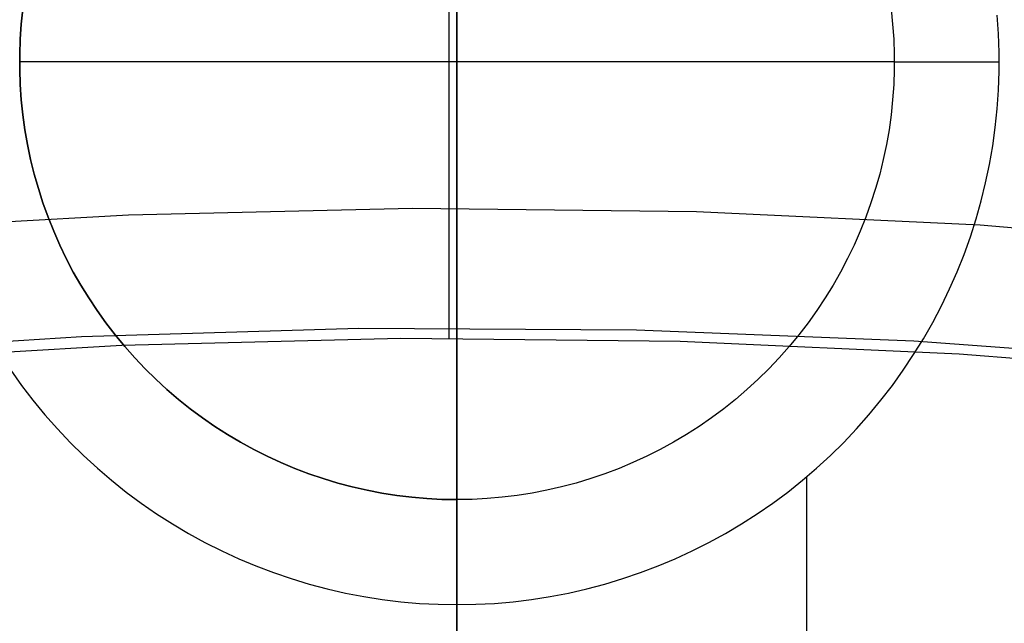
# Model space of a CAD drawing. Header units: millimetres. Extents: x 8926 to 10090, y -5004 to -3986.
# Tile 116 of 256: x 9505.56 to 9508.37, y -4331.35 to -4329.63. Entities that reach past the tile are written whole.
import ezdxf

# ---------------------------------------------------------------- set-up
doc = ezdxf.new("R2010")
doc.units = ezdxf.units.MM
for name, color, linetype in [('1', 7, 'Continuous'), ('COLOR EXT', 7, 'Continuous'), ('luz', 7, 'Continuous')]:
    doc.layers.add(name, color=color, linetype=linetype)
doc.layers.add('BLANCO METALICO', color=7, linetype='Continuous', true_color=0xededed)

msp = doc.modelspace()

# ---------------------------------------------------------------- linework, layer by layer
at = {"layer": '1', "color": 250, "true_color": 0x111111}
for p, q in [((9506.8053, -4327.4233, 46.0441), (9506.8053, -4332.0056, 48.3312)), ((9506.8053, -4332.0056, 96.1312), (9506.8053, -4327.8935, 98.1904))]:
    msp.add_line(p, q, dxfattribs=at)
at = {"layer": 'BLANCO METALICO', "color": 3, "true_color": 0x00ff00}
msp.add_line((9506.805, -4340.0053, 218.114), (9506.805, -4328.0053, 218.114), dxfattribs=at)
at = {"layer": 'BLANCO METALICO'}
for p, q in [((9506.7828, -4330.535, 251.5104), (9506.7828, -4328.5053, 251.5104)), ((9506.8053, -4329.4133, 239.5034), (9506.8053, -4329.6968, 238.6826)), ((9506.805, -4329.6085, 237.9665), (9506.805, -4329.7682, 237.6679)), ((9506.8053, -4329.6968, 238.6826), (9506.8053, -4330.0081, 237.872)), ((9506.805, -4329.7682, 237.6679), (9506.805, -4329.938, 237.3748)), ((9506.805, -4329.938, 237.3748), (9506.805, -4330.1175, 237.0877)), ((9506.8053, -4330.0081, 237.872), (9506.8053, -4330.3471, 237.0725)), ((9506.805, -4330.1175, 237.0877), (9506.805, -4330.3067, 236.8068)), ((9505.8661, -4330.1826, 247.3632), (9506.6778, -4330.164, 247.3632)), ((9506.6778, -4330.164, 247.3632), (9507.4896, -4330.1737, 247.3632)), ((9506.8053, -4330.1818, 248.2845), (9506.8053, -4330.1639, 247.4727)), ((9506.8053, -4330.1639, 247.4727), (9506.8053, -4330.1742, 246.6609)), ((9505.0555, -4330.2293, 247.3632), (9505.8661, -4330.1826, 247.3632)), ((9506.8053, -4330.1742, 246.6609), (9506.8053, -4330.2128, 245.8499)), ((9506.8053, -4330.228, 249.095), (9506.8053, -4330.1818, 248.2845)), ((9507.4896, -4330.1737, 247.3632), (9508.3006, -4330.2116, 247.3632)), ((9506.8053, -4330.2128, 245.8499), (9506.8053, -4330.2795, 245.0407)), ((9506.8053, -4330.3023, 249.9036), (9506.8053, -4330.228, 249.095)), ((9508.3006, -4330.2116, 247.3632), (9509.1098, -4330.2777, 247.3632)), ((9506.8053, -4330.2795, 245.0407), (9506.8053, -4330.3743, 244.2344)), ((9506.805, -4330.3067, 236.8068), (9506.805, -4330.5053, 236.5324)), ((9506.8053, -4330.4047, 250.709), (9506.8053, -4330.3023, 249.9036)), ((9506.8053, -4330.3471, 237.0725), (9506.8053, -4330.7133, 236.2851)), ((9506.8053, -4330.3743, 244.2344), (9506.8053, -4330.4971, 243.4318)), ((9506.8053, -4330.535, 251.5104), (9506.8053, -4330.4047, 250.709)), ((9505.732, -4330.5304, 236.5324), (9506.5249, -4330.507, 236.5324)), ((9506.5249, -4330.507, 236.5324), (9507.3182, -4330.511, 236.5324)), ((9506.8053, -4330.4971, 243.4318), (9506.8053, -4330.6478, 242.634)), ((9504.9403, -4330.581, 236.5324), (9505.732, -4330.5304, 236.5324)), ((9505.847, -4330.555, 251.5104), (9506.6449, -4330.5356, 251.5104)), ((9506.6449, -4330.5356, 251.5104), (9507.4431, -4330.5439, 251.5104)), ((9507.3182, -4330.511, 236.5324), (9508.1109, -4330.5424, 236.5324)), ((9505.0502, -4330.6022, 251.5104), (9505.847, -4330.555, 251.5104)), ((9507.4431, -4330.5439, 251.5104), (9508.2405, -4330.5799, 251.5104)), ((9508.1109, -4330.5424, 236.5324), (9508.902, -4330.6011, 236.5324)), ((9508.2405, -4330.5799, 251.5104), (9509.0362, -4330.6436, 251.5104)), ((9506.8053, -4330.6478, 242.634), (9506.8053, -4330.8261, 241.8419)), ((9506.8053, -4330.7133, 236.2851), (9506.8053, -4331.1062, 235.5108)), ((9506.8053, -4330.8261, 241.8419), (9506.8053, -4331.0318, 241.0565)), ((9506.8053, -4331.0318, 241.0565), (9506.8053, -4331.2647, 240.2787)), ((9506.8053, -4331.1062, 235.5108), (9506.8053, -4331.5254, 234.7503)), ((9506.8053, -4331.2647, 240.2787), (9506.8053, -4331.5246, 239.5095))]:
    msp.add_line(p, q, dxfattribs=at)
at = {"layer": 'COLOR EXT', "color": 30, "true_color": 0xff8d00}
for p, q in [((9506.8053, -4331.7462, 26.5621), (9506.8053, -4320.9962, 26.5621)), ((9506.8053, -4328.4962, 22.2621), (9506.8053, -4330.9962, 22.2621)), ((9505.5599, -4329.6385, 22.2621), (9505.5644, -4329.5956, 22.2621)), ((9505.5644, -4329.5956, 16.5621), (9505.5599, -4329.6385, 16.5621)), ((9505.5599, -4329.6385, 19.4121), (9505.5644, -4329.5956, 19.4121)), ((9508.0462, -4329.5956, 16.5621), (9508.0506, -4329.6385, 16.5621)), ((9508.0462, -4329.5956, 22.2621), (9508.0506, -4329.6385, 22.2621)), ((9508.0462, -4329.5956, 19.4121), (9508.0506, -4329.6385, 19.4121)), ((9508.3532, -4329.666, 16.2621), (9508.3495, -4329.6126, 16.2621)), ((9505.557, -4329.6815, 22.2621), (9505.5599, -4329.6385, 22.2621)), ((9505.5599, -4329.6385, 16.5621), (9505.557, -4329.6815, 16.5621)), ((9505.557, -4329.6815, 19.4121), (9505.5599, -4329.6385, 19.4121)), ((9508.0506, -4329.6385, 16.5621), (9508.0536, -4329.6815, 16.5621)), ((9508.0506, -4329.6385, 22.2621), (9508.0536, -4329.6815, 22.2621)), ((9508.0506, -4329.6385, 19.4121), (9508.0536, -4329.6815, 19.4121)), ((9508.3551, -4329.7195, 16.2621), (9508.3532, -4329.666, 16.2621)), ((9505.5555, -4329.7247, 22.2621), (9505.557, -4329.6815, 22.2621)), ((9505.557, -4329.6815, 16.5621), (9505.5555, -4329.7247, 16.5621)), ((9505.5555, -4329.7247, 19.4121), (9505.557, -4329.6815, 19.4121)), ((9508.0536, -4329.6815, 16.5621), (9508.0551, -4329.7247, 16.5621)), ((9508.0536, -4329.6815, 22.2621), (9508.0551, -4329.7247, 22.2621)), ((9508.0536, -4329.6815, 19.4121), (9508.0551, -4329.7247, 19.4121)), ((9508.3551, -4329.773, 16.2621), (9508.3551, -4329.7195, 16.2621)), ((9508.0553, -4329.7462, 22.2621), (9505.5553, -4329.7462, 22.2621)), ((9505.5555, -4329.7678, 22.2621), (9505.5555, -4329.7247, 22.2621)), ((9505.5555, -4329.7247, 16.5621), (9505.5555, -4329.7678, 16.5621)), ((9505.5555, -4329.7678, 19.4121), (9505.5555, -4329.7247, 19.4121)), ((9508.0551, -4329.7247, 16.5621), (9508.0551, -4329.7678, 16.5621)), ((9508.0551, -4329.7247, 22.2621), (9508.0551, -4329.7678, 22.2621)), ((9508.0551, -4329.7247, 19.4121), (9508.0551, -4329.7678, 19.4121)), ((9508.0553, -4329.7462, 16.5621), (9508.3553, -4329.7462, 16.2621)), ((9508.0553, -4329.7462, 22.2621), (9508.0553, -4329.7462, 16.5621)), ((9505.557, -4329.811, 22.2621), (9505.5555, -4329.7678, 22.2621)), ((9505.5555, -4329.7678, 16.5621), (9505.557, -4329.811, 16.5621)), ((9505.557, -4329.811, 19.4121), (9505.5555, -4329.7678, 19.4121)), ((9508.0551, -4329.7678, 16.5621), (9508.0536, -4329.811, 16.5621)), ((9508.0551, -4329.7678, 22.2621), (9508.0536, -4329.811, 22.2621)), ((9508.0551, -4329.7678, 19.4121), (9508.0536, -4329.811, 19.4121)), ((9508.3532, -4329.8265, 16.2621), (9508.3551, -4329.773, 16.2621)), ((9505.5599, -4329.854, 22.2621), (9505.557, -4329.811, 22.2621)), ((9505.557, -4329.811, 16.5621), (9505.5599, -4329.854, 16.5621)), ((9505.5599, -4329.854, 19.4121), (9505.557, -4329.811, 19.4121)), ((9508.0536, -4329.811, 16.5621), (9508.0506, -4329.854, 16.5621)), ((9508.0536, -4329.811, 22.2621), (9508.0506, -4329.854, 22.2621)), ((9508.0536, -4329.811, 19.4121), (9508.0506, -4329.854, 19.4121)), ((9508.3495, -4329.8799, 16.2621), (9508.3532, -4329.8265, 16.2621)), ((9505.5644, -4329.8969, 22.2621), (9505.5599, -4329.854, 22.2621)), ((9505.5599, -4329.854, 16.5621), (9505.5644, -4329.8969, 16.5621)), ((9505.5644, -4329.8969, 19.4121), (9505.5599, -4329.854, 19.4121)), ((9508.0506, -4329.854, 16.5621), (9508.0462, -4329.8969, 16.5621)), ((9508.0506, -4329.854, 22.2621), (9508.0462, -4329.8969, 22.2621)), ((9508.0506, -4329.854, 19.4121), (9508.0462, -4329.8969, 19.4121)), ((9508.344, -4329.9331, 16.2621), (9508.3495, -4329.8799, 16.2621)), ((9505.5703, -4329.9397, 22.2621), (9505.5644, -4329.8969, 22.2621)), ((9505.5644, -4329.8969, 16.5621), (9505.5703, -4329.9397, 16.5621)), ((9505.5703, -4329.9397, 19.4121), (9505.5644, -4329.8969, 19.4121)), ((9508.0462, -4329.8969, 16.5621), (9508.0402, -4329.9397, 16.5621)), ((9508.0462, -4329.8969, 22.2621), (9508.0402, -4329.9397, 22.2621)), ((9508.0462, -4329.8969, 19.4121), (9508.0402, -4329.9397, 19.4121)), ((9505.5778, -4329.9822, 22.2621), (9505.5703, -4329.9397, 22.2621)), ((9505.5703, -4329.9397, 16.5621), (9505.5778, -4329.9822, 16.5621)), ((9505.5778, -4329.9822, 19.4121), (9505.5703, -4329.9397, 19.4121)), ((9508.0402, -4329.9397, 16.5621), (9508.0328, -4329.9822, 16.5621)), ((9508.0402, -4329.9397, 22.2621), (9508.0328, -4329.9822, 22.2621)), ((9508.0402, -4329.9397, 19.4121), (9508.0328, -4329.9822, 19.4121)), ((9508.3366, -4329.9861, 16.2621), (9508.344, -4329.9331, 16.2621)), ((9505.5866, -4330.0244, 22.2621), (9505.5778, -4329.9822, 22.2621)), ((9505.5778, -4329.9822, 16.5621), (9505.5866, -4330.0244, 16.5621)), ((9505.5866, -4330.0244, 19.4121), (9505.5778, -4329.9822, 19.4121)), ((9508.0328, -4329.9822, 16.5621), (9508.0239, -4330.0244, 16.5621)), ((9508.0328, -4329.9822, 22.2621), (9508.0239, -4330.0244, 22.2621)), ((9508.0328, -4329.9822, 19.4121), (9508.0239, -4330.0244, 19.4121)), ((9508.3274, -4330.0388, 16.2621), (9508.3366, -4329.9861, 16.2621)), ((9505.597, -4330.0663, 22.2621), (9505.5866, -4330.0244, 22.2621)), ((9505.5866, -4330.0244, 16.5621), (9505.597, -4330.0663, 16.5621)), ((9505.597, -4330.0663, 19.4121), (9505.5866, -4330.0244, 19.4121)), ((9508.0239, -4330.0244, 16.5621), (9508.0136, -4330.0663, 16.5621)), ((9508.0239, -4330.0244, 22.2621), (9508.0136, -4330.0663, 22.2621)), ((9508.0239, -4330.0244, 19.4121), (9508.0136, -4330.0663, 19.4121)), ((9508.3164, -4330.0912, 16.2621), (9508.3274, -4330.0388, 16.2621)), ((9505.6087, -4330.1078, 22.2621), (9505.597, -4330.0663, 22.2621)), ((9505.597, -4330.0663, 16.5621), (9505.6087, -4330.1078, 16.5621)), ((9505.6087, -4330.1078, 19.4121), (9505.597, -4330.0663, 19.4121)), ((9508.0136, -4330.0663, 16.5621), (9508.0019, -4330.1078, 16.5621)), ((9508.0136, -4330.0663, 22.2621), (9508.0019, -4330.1078, 22.2621)), ((9508.0136, -4330.0663, 19.4121), (9508.0019, -4330.1078, 19.4121)), ((9505.6219, -4330.1489, 22.2621), (9505.6087, -4330.1078, 22.2621)), ((9505.6087, -4330.1078, 16.5621), (9505.6219, -4330.1489, 16.5621)), ((9505.6219, -4330.1489, 19.4121), (9505.6087, -4330.1078, 19.4121)), ((9508.0019, -4330.1078, 16.5621), (9507.9887, -4330.1489, 16.5621)), ((9508.0019, -4330.1078, 22.2621), (9507.9887, -4330.1489, 22.2621)), ((9508.0019, -4330.1078, 19.4121), (9507.9887, -4330.1489, 19.4121)), ((9508.3036, -4330.1431, 16.2621), (9508.3164, -4330.0912, 16.2621)), ((9508.289, -4330.1946, 16.2621), (9508.3036, -4330.1431, 16.2621)), ((9505.6365, -4330.1895, 22.2621), (9505.6219, -4330.1489, 22.2621)), ((9505.6219, -4330.1489, 16.5621), (9505.6365, -4330.1895, 16.5621)), ((9505.6365, -4330.1895, 19.4121), (9505.6219, -4330.1489, 19.4121)), ((9507.9887, -4330.1489, 16.5621), (9507.9741, -4330.1895, 16.5621)), ((9507.9887, -4330.1489, 22.2621), (9507.9741, -4330.1895, 22.2621)), ((9507.9887, -4330.1489, 19.4121), (9507.9741, -4330.1895, 19.4121)), ((9505.6525, -4330.2296, 22.2621), (9505.6365, -4330.1895, 22.2621)), ((9505.6365, -4330.1895, 16.5621), (9505.6525, -4330.2296, 16.5621)), ((9505.6525, -4330.2296, 19.4121), (9505.6365, -4330.1895, 19.4121)), ((9507.9741, -4330.1895, 16.5621), (9507.9581, -4330.2296, 16.5621)), ((9507.9741, -4330.1895, 22.2621), (9507.9581, -4330.2296, 22.2621)), ((9507.9741, -4330.1895, 19.4121), (9507.9581, -4330.2296, 19.4121)), ((9508.2727, -4330.2455, 16.2621), (9508.289, -4330.1946, 16.2621)), ((9505.6699, -4330.2691, 22.2621), (9505.6525, -4330.2296, 22.2621)), ((9505.6525, -4330.2296, 16.5621), (9505.6699, -4330.2691, 16.5621)), ((9505.6699, -4330.2691, 19.4121), (9505.6525, -4330.2296, 19.4121)), ((9507.9581, -4330.2296, 16.5621), (9507.9407, -4330.2691, 16.5621)), ((9507.9581, -4330.2296, 22.2621), (9507.9407, -4330.2691, 22.2621)), ((9507.9581, -4330.2296, 19.4121), (9507.9407, -4330.2691, 19.4121)), ((9508.2546, -4330.2959, 16.2621), (9508.2727, -4330.2455, 16.2621)), ((9505.6886, -4330.308, 22.2621), (9505.6699, -4330.2691, 22.2621)), ((9505.6699, -4330.2691, 16.5621), (9505.6886, -4330.308, 16.5621)), ((9505.6886, -4330.308, 19.4121), (9505.6699, -4330.2691, 19.4121)), ((9507.9407, -4330.2691, 16.5621), (9507.922, -4330.308, 16.5621)), ((9507.9407, -4330.2691, 22.2621), (9507.922, -4330.308, 22.2621)), ((9507.9407, -4330.2691, 19.4121), (9507.922, -4330.308, 19.4121)), ((9505.7087, -4330.3462, 22.2621), (9505.6886, -4330.308, 22.2621)), ((9505.6886, -4330.308, 16.5621), (9505.7087, -4330.3462, 16.5621)), ((9505.7087, -4330.3462, 19.4121), (9505.6886, -4330.308, 19.4121)), ((9507.922, -4330.308, 16.5621), (9507.9019, -4330.3462, 16.5621)), ((9507.922, -4330.308, 22.2621), (9507.9019, -4330.3462, 22.2621)), ((9507.922, -4330.308, 19.4121), (9507.9019, -4330.3462, 19.4121)), ((9508.2347, -4330.3456, 16.2621), (9508.2546, -4330.2959, 16.2621)), ((9505.73, -4330.3837, 22.2621), (9505.7087, -4330.3462, 22.2621)), ((9505.7087, -4330.3462, 16.5621), (9505.73, -4330.3837, 16.5621)), ((9505.73, -4330.3837, 19.4121), (9505.7087, -4330.3462, 19.4121)), ((9507.9019, -4330.3462, 16.5621), (9507.8806, -4330.3837, 16.5621)), ((9507.9019, -4330.3462, 22.2621), (9507.8806, -4330.3837, 22.2621)), ((9507.9019, -4330.3462, 19.4121), (9507.8806, -4330.3837, 19.4121)), ((9508.2132, -4330.3946, 16.2621), (9508.2347, -4330.3456, 16.2621)), ((9505.7527, -4330.4204, 22.2621), (9505.73, -4330.3837, 22.2621)), ((9505.73, -4330.3837, 16.5621), (9505.7527, -4330.4204, 16.5621)), ((9505.7527, -4330.4204, 19.4121), (9505.73, -4330.3837, 19.4121)), ((9507.8806, -4330.3837, 16.5621), (9507.8579, -4330.4204, 16.5621)), ((9507.8806, -4330.3837, 22.2621), (9507.8579, -4330.4204, 22.2621)), ((9507.8806, -4330.3837, 19.4121), (9507.8579, -4330.4204, 19.4121)), ((9508.19, -4330.4428, 16.2621), (9508.2132, -4330.3946, 16.2621)), ((9505.7766, -4330.4563, 22.2621), (9505.7527, -4330.4204, 22.2621)), ((9505.7527, -4330.4204, 16.5621), (9505.7766, -4330.4563, 16.5621)), ((9505.7766, -4330.4563, 19.4121), (9505.7527, -4330.4204, 19.4121)), ((9507.8579, -4330.4204, 16.5621), (9507.834, -4330.4563, 16.5621)), ((9507.8579, -4330.4204, 22.2621), (9507.834, -4330.4563, 22.2621)), ((9507.8579, -4330.4204, 19.4121), (9507.834, -4330.4563, 19.4121)), ((9508.1651, -4330.4902, 16.2621), (9508.19, -4330.4428, 16.2621)), ((9505.8017, -4330.4914, 22.2621), (9505.7766, -4330.4563, 22.2621)), ((9505.7766, -4330.4563, 16.5621), (9505.8017, -4330.4914, 16.5621)), ((9505.8017, -4330.4914, 19.4121), (9505.7766, -4330.4563, 19.4121)), ((9507.834, -4330.4563, 16.5621), (9507.8089, -4330.4914, 16.5621)), ((9507.834, -4330.4563, 22.2621), (9507.8089, -4330.4914, 22.2621)), ((9507.834, -4330.4563, 19.4121), (9507.8089, -4330.4914, 19.4121)), ((9505.828, -4330.5256, 22.2621), (9505.8017, -4330.4914, 22.2621)), ((9505.8017, -4330.4914, 16.5621), (9505.828, -4330.5256, 16.5621)), ((9505.828, -4330.5256, 19.4121), (9505.8017, -4330.4914, 19.4121)), ((9507.8089, -4330.4914, 16.5621), (9507.7826, -4330.5256, 16.5621)), ((9507.8089, -4330.4914, 22.2621), (9507.7826, -4330.5256, 22.2621)), ((9507.8089, -4330.4914, 19.4121), (9507.7826, -4330.5256, 19.4121)), ((9508.1386, -4330.5366, 16.2621), (9508.1651, -4330.4902, 16.2621)), ((9505.8555, -4330.5589, 22.2621), (9505.828, -4330.5256, 22.2621)), ((9505.828, -4330.5256, 16.5621), (9505.8555, -4330.5589, 16.5621)), ((9505.8555, -4330.5589, 19.4121), (9505.828, -4330.5256, 19.4121)), ((9507.7826, -4330.5256, 16.5621), (9507.7551, -4330.5589, 16.5621)), ((9507.7826, -4330.5256, 22.2621), (9507.7551, -4330.5589, 22.2621)), ((9507.7826, -4330.5256, 19.4121), (9507.7551, -4330.5589, 19.4121)), ((9508.1105, -4330.5822, 16.2621), (9508.1386, -4330.5366, 16.2621)), ((9505.8841, -4330.5912, 22.2621), (9505.8555, -4330.5589, 22.2621)), ((9505.8555, -4330.5589, 16.5621), (9505.8841, -4330.5912, 16.5621)), ((9505.8841, -4330.5912, 19.4121), (9505.8555, -4330.5589, 19.4121)), ((9507.7551, -4330.5589, 16.5621), (9507.7265, -4330.5912, 16.5621)), ((9507.7551, -4330.5589, 22.2621), (9507.7265, -4330.5912, 22.2621)), ((9507.7551, -4330.5589, 19.4121), (9507.7265, -4330.5912, 19.4121)), ((9505.9138, -4330.6225, 22.2621), (9505.8841, -4330.5912, 22.2621)), ((9505.8841, -4330.5912, 16.5621), (9505.9138, -4330.6225, 16.5621)), ((9505.9138, -4330.6225, 19.4121), (9505.8841, -4330.5912, 19.4121)), ((9507.7265, -4330.5912, 16.5621), (9507.6968, -4330.6225, 16.5621)), ((9507.7265, -4330.5912, 22.2621), (9507.6968, -4330.6225, 22.2621)), ((9507.7265, -4330.5912, 19.4121), (9507.6968, -4330.6225, 19.4121)), ((9508.0809, -4330.6267, 16.2621), (9508.1105, -4330.5822, 16.2621)), ((9505.9446, -4330.6527, 22.2621), (9505.9138, -4330.6225, 22.2621)), ((9505.9138, -4330.6225, 16.5621), (9505.9446, -4330.6527, 16.5621)), ((9505.9446, -4330.6527, 19.4121), (9505.9138, -4330.6225, 19.4121)), ((9507.6968, -4330.6225, 16.5621), (9507.666, -4330.6527, 16.5621)), ((9507.6968, -4330.6225, 22.2621), (9507.666, -4330.6527, 22.2621)), ((9507.6968, -4330.6225, 19.4121), (9507.666, -4330.6527, 19.4121)), ((9505.5297, -4330.6267, 16.2621), (9505.5608, -4330.6703, 16.2621)), ((9508.0498, -4330.6703, 16.2621), (9508.0809, -4330.6267, 16.2621)), ((9505.5608, -4330.6703, 16.2621), (9505.5934, -4330.7127, 16.2621)), ((9505.9764, -4330.6819, 22.2621), (9505.9446, -4330.6527, 22.2621)), ((9505.9446, -4330.6527, 16.5621), (9505.9764, -4330.6819, 16.5621)), ((9505.9764, -4330.6819, 19.4121), (9505.9446, -4330.6527, 19.4121)), ((9507.666, -4330.6527, 16.5621), (9507.6342, -4330.6819, 16.5621)), ((9507.666, -4330.6527, 22.2621), (9507.6342, -4330.6819, 22.2621)), ((9507.666, -4330.6527, 19.4121), (9507.6342, -4330.6819, 19.4121)), ((9508.0171, -4330.7127, 16.2621), (9508.0498, -4330.6703, 16.2621)), ((9506.0092, -4330.7099, 22.2621), (9505.9764, -4330.6819, 22.2621)), ((9505.9764, -4330.6819, 16.5621), (9506.0092, -4330.7099, 16.5621)), ((9506.0092, -4330.7099, 19.4121), (9505.9764, -4330.6819, 19.4121)), ((9507.6342, -4330.6819, 16.5621), (9507.6014, -4330.7099, 16.5621)), ((9507.6342, -4330.6819, 22.2621), (9507.6014, -4330.7099, 22.2621)), ((9507.6342, -4330.6819, 19.4121), (9507.6014, -4330.7099, 19.4121)), ((9505.5934, -4330.7127, 16.2621), (9505.6275, -4330.7539, 16.2621)), ((9506.0429, -4330.7368, 22.2621), (9506.0092, -4330.7099, 22.2621)), ((9506.0092, -4330.7099, 16.5621), (9506.0429, -4330.7368, 16.5621)), ((9506.0429, -4330.7368, 19.4121), (9506.0092, -4330.7099, 19.4121)), ((9507.6014, -4330.7099, 16.5621), (9507.5677, -4330.7368, 16.5621)), ((9507.6014, -4330.7099, 22.2621), (9507.5677, -4330.7368, 22.2621)), ((9507.6014, -4330.7099, 19.4121), (9507.5677, -4330.7368, 19.4121)), ((9507.983, -4330.7539, 16.2621), (9508.0171, -4330.7127, 16.2621)), ((9505.6275, -4330.7539, 16.2621), (9505.663, -4330.794, 16.2621)), ((9506.0776, -4330.7626, 22.2621), (9506.0429, -4330.7368, 22.2621)), ((9506.0429, -4330.7368, 16.5621), (9506.0776, -4330.7626, 16.5621)), ((9506.0776, -4330.7626, 19.4121), (9506.0429, -4330.7368, 19.4121)), ((9506.1131, -4330.7871, 22.2621), (9506.0776, -4330.7626, 22.2621)), ((9506.0776, -4330.7626, 16.5621), (9506.1131, -4330.7871, 16.5621)), ((9506.1131, -4330.7871, 19.4121), (9506.0776, -4330.7626, 19.4121)), ((9507.533, -4330.7626, 16.5621), (9507.4975, -4330.7871, 16.5621)), ((9507.533, -4330.7626, 22.2621), (9507.4975, -4330.7871, 22.2621)), ((9507.533, -4330.7626, 19.4121), (9507.4975, -4330.7871, 19.4121)), ((9507.5677, -4330.7368, 16.5621), (9507.533, -4330.7626, 16.5621)), ((9507.5677, -4330.7368, 22.2621), (9507.533, -4330.7626, 22.2621)), ((9507.5677, -4330.7368, 19.4121), (9507.533, -4330.7626, 19.4121)), ((9507.9476, -4330.794, 16.2621), (9507.983, -4330.7539, 16.2621)), ((9506.1494, -4330.8104, 22.2621), (9506.1131, -4330.7871, 22.2621)), ((9506.1131, -4330.7871, 16.5621), (9506.1494, -4330.8104, 16.5621)), ((9506.1494, -4330.8104, 19.4121), (9506.1131, -4330.7871, 19.4121)), ((9507.4975, -4330.7871, 16.5621), (9507.4612, -4330.8104, 16.5621)), ((9507.4975, -4330.7871, 22.2621), (9507.4612, -4330.8104, 22.2621)), ((9507.4975, -4330.7871, 19.4121), (9507.4612, -4330.8104, 19.4121)), ((9505.663, -4330.794, 16.2621), (9505.6999, -4330.8328, 16.2621)), ((9506.1865, -4330.8324, 22.2621), (9506.1494, -4330.8104, 22.2621)), ((9506.1494, -4330.8104, 16.5621), (9506.1865, -4330.8324, 16.5621)), ((9506.1865, -4330.8324, 19.4121), (9506.1494, -4330.8104, 19.4121)), ((9507.4612, -4330.8104, 16.5621), (9507.424, -4330.8324, 16.5621)), ((9507.4612, -4330.8104, 22.2621), (9507.424, -4330.8324, 22.2621)), ((9507.4612, -4330.8104, 19.4121), (9507.424, -4330.8324, 19.4121)), ((9507.9107, -4330.8328, 16.2621), (9507.9476, -4330.794, 16.2621)), ((9505.6999, -4330.8328, 16.2621), (9505.738, -4330.8703, 16.2621)), ((9506.2244, -4330.8531, 22.2621), (9506.1865, -4330.8324, 22.2621)), ((9506.1865, -4330.8324, 16.5621), (9506.2244, -4330.8531, 16.5621)), ((9506.2244, -4330.8531, 19.4121), (9506.1865, -4330.8324, 19.4121)), ((9507.424, -4330.8324, 16.5621), (9507.3862, -4330.8531, 16.5621)), ((9507.424, -4330.8324, 22.2621), (9507.3862, -4330.8531, 22.2621)), ((9507.424, -4330.8324, 19.4121), (9507.3862, -4330.8531, 19.4121)), ((9507.8726, -4330.8703, 16.2621), (9507.9107, -4330.8328, 16.2621)), ((9505.738, -4330.8703, 16.2621), (9505.7774, -4330.9064, 16.2621)), ((9506.2629, -4330.8725, 22.2621), (9506.2244, -4330.8531, 22.2621)), ((9506.2244, -4330.8531, 16.5621), (9506.2629, -4330.8725, 16.5621)), ((9506.2629, -4330.8725, 19.4121), (9506.2244, -4330.8531, 19.4121)), ((9506.3021, -4330.8905, 22.2621), (9506.2629, -4330.8725, 22.2621)), ((9506.2629, -4330.8725, 16.5621), (9506.3021, -4330.8905, 16.5621)), ((9506.3021, -4330.8905, 19.4121), (9506.2629, -4330.8725, 19.4121)), ((9507.3476, -4330.8725, 16.5621), (9507.3084, -4330.8905, 16.5621)), ((9507.3476, -4330.8725, 22.2621), (9507.3084, -4330.8905, 22.2621)), ((9507.3476, -4330.8725, 19.4121), (9507.3084, -4330.8905, 19.4121)), ((9507.3862, -4330.8531, 16.5621), (9507.3476, -4330.8725, 16.5621)), ((9507.3862, -4330.8531, 22.2621), (9507.3476, -4330.8725, 22.2621)), ((9507.3862, -4330.8531, 19.4121), (9507.3476, -4330.8725, 19.4121)), ((9507.8331, -4330.9064, 16.2621), (9507.8726, -4330.8703, 16.2621)), ((9506.3419, -4330.9072, 22.2621), (9506.3021, -4330.8905, 22.2621)), ((9506.3021, -4330.8905, 16.5621), (9506.3419, -4330.9072, 16.5621)), ((9506.3419, -4330.9072, 19.4121), (9506.3021, -4330.8905, 19.4121)), ((9507.3084, -4330.8905, 16.5621), (9507.2687, -4330.9072, 16.5621)), ((9507.3084, -4330.8905, 22.2621), (9507.2687, -4330.9072, 22.2621)), ((9507.3084, -4330.8905, 19.4121), (9507.2687, -4330.9072, 19.4121)), ((9505.7774, -4330.9064, 16.2621), (9505.8181, -4330.9412, 16.2621)), ((9506.3823, -4330.9225, 22.2621), (9506.3419, -4330.9072, 22.2621)), ((9506.3419, -4330.9072, 16.5621), (9506.3823, -4330.9225, 16.5621)), ((9506.3823, -4330.9225, 19.4121), (9506.3419, -4330.9072, 19.4121)), ((9506.4231, -4330.9364, 22.2621), (9506.3823, -4330.9225, 22.2621)), ((9506.3823, -4330.9225, 16.5621), (9506.4231, -4330.9364, 16.5621)), ((9506.4231, -4330.9364, 19.4121), (9506.3823, -4330.9225, 19.4121)), ((9507.2283, -4330.9225, 16.5621), (9507.1875, -4330.9364, 16.5621)), ((9507.2283, -4330.9225, 22.2621), (9507.1875, -4330.9364, 22.2621)), ((9507.2283, -4330.9225, 19.4121), (9507.1875, -4330.9364, 19.4121)), ((9507.2687, -4330.9072, 16.5621), (9507.2283, -4330.9225, 16.5621)), ((9507.2687, -4330.9072, 22.2621), (9507.2283, -4330.9225, 22.2621)), ((9507.2687, -4330.9072, 19.4121), (9507.2283, -4330.9225, 19.4121)), ((9507.7925, -4330.9412, 16.2621), (9507.8331, -4330.9064, 16.2621)), ((9507.8044, -4330.9312, 16.2621), (9507.8044, -4371.2181, 16.2621)), ((9505.8181, -4330.9412, 16.2621), (9505.8599, -4330.9746, 16.2621)), ((9506.4644, -4330.9489, 22.2621), (9506.4231, -4330.9364, 22.2621)), ((9506.4231, -4330.9364, 16.5621), (9506.4644, -4330.9489, 16.5621)), ((9506.4644, -4330.9489, 19.4121), (9506.4231, -4330.9364, 19.4121)), ((9506.5061, -4330.9599, 22.2621), (9506.4644, -4330.9489, 22.2621)), ((9506.4644, -4330.9489, 16.5621), (9506.5061, -4330.9599, 16.5621)), ((9506.5061, -4330.9599, 19.4121), (9506.4644, -4330.9489, 19.4121)), ((9506.5482, -4330.9695, 22.2621), (9506.5061, -4330.9599, 22.2621)), ((9506.5061, -4330.9599, 16.5621), (9506.5482, -4330.9695, 16.5621)), ((9506.5482, -4330.9695, 19.4121), (9506.5061, -4330.9599, 19.4121)), ((9507.1044, -4330.9599, 16.5621), (9507.0624, -4330.9695, 16.5621)), ((9507.1044, -4330.9599, 22.2621), (9507.0624, -4330.9695, 22.2621)), ((9507.1044, -4330.9599, 19.4121), (9507.0624, -4330.9695, 19.4121)), ((9507.1461, -4330.9489, 16.5621), (9507.1044, -4330.9599, 16.5621)), ((9507.1461, -4330.9489, 22.2621), (9507.1044, -4330.9599, 22.2621)), ((9507.1461, -4330.9489, 19.4121), (9507.1044, -4330.9599, 19.4121)), ((9507.1875, -4330.9364, 16.5621), (9507.1461, -4330.9489, 16.5621)), ((9507.1875, -4330.9364, 22.2621), (9507.1461, -4330.9489, 22.2621)), ((9507.1875, -4330.9364, 19.4121), (9507.1461, -4330.9489, 19.4121)), ((9507.7506, -4330.9746, 16.2621), (9507.7925, -4330.9412, 16.2621)), ((9505.8599, -4330.9746, 16.2621), (9505.9029, -4331.0065, 16.2621)), ((9506.5906, -4330.9777, 22.2621), (9506.5482, -4330.9695, 22.2621)), ((9506.5482, -4330.9695, 16.5621), (9506.5906, -4330.9777, 16.5621)), ((9506.5906, -4330.9777, 19.4121), (9506.5482, -4330.9695, 19.4121)), ((9506.6332, -4330.9844, 22.2621), (9506.5906, -4330.9777, 22.2621)), ((9506.5906, -4330.9777, 16.5621), (9506.6332, -4330.9844, 16.5621)), ((9506.6332, -4330.9844, 19.4121), (9506.5906, -4330.9777, 19.4121)), ((9506.6332, -4330.9844, 16.5621), (9506.6761, -4330.9896, 16.5621)), ((9506.6761, -4330.9896, 22.2621), (9506.6332, -4330.9844, 22.2621)), ((9506.6761, -4330.9896, 19.4121), (9506.6332, -4330.9844, 19.4121)), ((9506.9774, -4330.9844, 16.5621), (9506.9345, -4330.9896, 16.5621)), ((9506.9774, -4330.9844, 22.2621), (9506.9345, -4330.9896, 22.2621)), ((9506.9774, -4330.9844, 19.4121), (9506.9345, -4330.9896, 19.4121)), ((9507.02, -4330.9777, 16.5621), (9506.9774, -4330.9844, 16.5621)), ((9507.02, -4330.9777, 22.2621), (9506.9774, -4330.9844, 22.2621)), ((9507.02, -4330.9777, 19.4121), (9506.9774, -4330.9844, 19.4121)), ((9507.0624, -4330.9695, 16.5621), (9507.02, -4330.9777, 16.5621)), ((9507.0624, -4330.9695, 22.2621), (9507.02, -4330.9777, 22.2621)), ((9507.0624, -4330.9695, 19.4121), (9507.02, -4330.9777, 19.4121)), ((9507.7077, -4331.0065, 16.2621), (9507.7506, -4330.9746, 16.2621)), ((9505.9029, -4331.0065, 16.2621), (9505.9469, -4331.0369, 16.2621)), ((9506.719, -4330.9933, 22.2621), (9506.6761, -4330.9896, 22.2621)), ((9506.6761, -4330.9896, 16.5621), (9506.719, -4330.9933, 16.5621)), ((9506.719, -4330.9933, 19.4121), (9506.6761, -4330.9896, 19.4121)), ((9506.7621, -4330.9955, 22.2621), (9506.719, -4330.9933, 22.2621)), ((9506.719, -4330.9933, 16.5621), (9506.7621, -4330.9955, 16.5621)), ((9506.7621, -4330.9955, 19.4121), (9506.719, -4330.9933, 19.4121)), ((9506.8053, -4330.9962, 22.2621), (9506.7621, -4330.9955, 22.2621)), ((9506.7621, -4330.9955, 16.5621), (9506.8053, -4330.9962, 16.5621)), ((9506.8053, -4330.9962, 19.4121), (9506.7621, -4330.9955, 19.4121)), ((9506.8484, -4330.9955, 16.5621), (9506.8053, -4330.9962, 16.5621)), ((9506.8484, -4330.9955, 22.2621), (9506.8053, -4330.9962, 22.2621)), ((9506.8484, -4330.9955, 19.4121), (9506.8053, -4330.9962, 19.4121)), ((9506.8053, -4330.9962, 16.5621), (9506.8053, -4331.2962, 16.2621)), ((9506.8053, -4330.9962, 22.2621), (9506.8053, -4330.9962, 16.5621)), ((9506.8915, -4330.9933, 16.5621), (9506.8484, -4330.9955, 16.5621)), ((9506.8915, -4330.9933, 22.2621), (9506.8484, -4330.9955, 22.2621)), ((9506.8915, -4330.9933, 19.4121), (9506.8484, -4330.9955, 19.4121)), ((9506.9345, -4330.9896, 16.5621), (9506.8915, -4330.9933, 16.5621)), ((9506.9345, -4330.9896, 22.2621), (9506.8915, -4330.9933, 22.2621)), ((9506.9345, -4330.9896, 19.4121), (9506.8915, -4330.9933, 19.4121)), ((9507.6636, -4331.0369, 16.2621), (9507.7077, -4331.0065, 16.2621)), ((9505.9469, -4331.0369, 16.2621), (9505.992, -4331.0657, 16.2621)), ((9507.6186, -4331.0657, 16.2621), (9507.6636, -4331.0369, 16.2621)), ((9505.992, -4331.0657, 16.2621), (9506.038, -4331.093, 16.2621)), ((9507.5726, -4331.093, 16.2621), (9507.6186, -4331.0657, 16.2621)), ((9506.038, -4331.093, 16.2621), (9506.085, -4331.1187, 16.2621)), ((9507.5256, -4331.1187, 16.2621), (9507.5726, -4331.093, 16.2621)), ((9506.085, -4331.1187, 16.2621), (9506.1328, -4331.1428, 16.2621)), ((9507.4778, -4331.1428, 16.2621), (9507.5256, -4331.1187, 16.2621)), ((9506.1328, -4331.1428, 16.2621), (9506.1814, -4331.1651, 16.2621)), ((9507.4292, -4331.1651, 16.2621), (9507.4778, -4331.1428, 16.2621)), ((9506.1814, -4331.1651, 16.2621), (9506.2307, -4331.1858, 16.2621)), ((9506.2307, -4331.1858, 16.2621), (9506.2807, -4331.2048, 16.2621)), ((9507.3298, -4331.2048, 16.2621), (9507.3799, -4331.1858, 16.2621)), ((9507.3799, -4331.1858, 16.2621), (9507.4292, -4331.1651, 16.2621)), ((9506.2807, -4331.2048, 16.2621), (9506.3314, -4331.222, 16.2621)), ((9507.2792, -4331.222, 16.2621), (9507.3298, -4331.2048, 16.2621)), ((9506.3314, -4331.222, 16.2621), (9506.3826, -4331.2375, 16.2621)), ((9506.3826, -4331.2375, 16.2621), (9506.4343, -4331.2512, 16.2621)), ((9507.1762, -4331.2512, 16.2621), (9507.228, -4331.2375, 16.2621)), ((9507.228, -4331.2375, 16.2621), (9507.2792, -4331.222, 16.2621)), ((9506.4343, -4331.2512, 16.2621), (9506.4865, -4331.2631, 16.2621)), ((9506.4865, -4331.2631, 16.2621), (9506.5391, -4331.2732, 16.2621)), ((9507.0715, -4331.2732, 16.2621), (9507.1241, -4331.2631, 16.2621)), ((9507.1241, -4331.2631, 16.2621), (9507.1762, -4331.2512, 16.2621)), ((9506.5391, -4331.2732, 16.2621), (9506.5919, -4331.2815, 16.2621)), ((9506.5919, -4331.2815, 16.2621), (9506.645, -4331.2879, 16.2621)), ((9506.645, -4331.2879, 16.2621), (9506.6984, -4331.2926, 16.2621)), ((9506.6984, -4331.2926, 16.2621), (9506.7518, -4331.2953, 16.2621)), ((9506.7518, -4331.2953, 16.2621), (9506.8053, -4331.2962, 16.2621)), ((9506.8053, -4331.2962, 16.2621), (9506.8588, -4331.2953, 16.2621)), ((9506.8588, -4331.2953, 16.2621), (9506.9122, -4331.2926, 16.2621)), ((9506.9122, -4331.2926, 16.2621), (9506.9655, -4331.2879, 16.2621)), ((9506.9655, -4331.2879, 16.2621), (9507.0187, -4331.2815, 16.2621)), ((9507.0187, -4331.2815, 16.2621), (9507.0715, -4331.2732, 16.2621))]:
    msp.add_line(p, q, dxfattribs=at)
at = {"layer": 'luz', "color": 7, "true_color": 0xffffff}
for p, q in [((9506.8053, -4327.3936, -15.0451), (9506.8053, -4333.8942, -14.2551)), ((9506.8053, -4327.6926, -20.0832), (9506.8053, -4332.8235, -19.3578))]:
    msp.add_line(p, q, dxfattribs=at)

doc.saveas('drawing.dxf')
